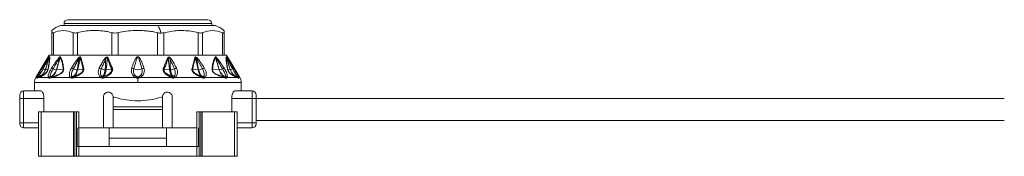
# Model space of a CAD drawing. Header units: millimetres. Extents: x -447 to 1924, y -61 to 422.
# Tile 19 of 62: x 90 to 290, y 153 to 180. Entities that reach past the tile are written whole.
import ezdxf

# ---------------------------------------------------------------- set-up
doc = ezdxf.new("R2010")
doc.units = ezdxf.units.MM

# ---------------------------------------------------------------- blocks, each defined once
blk = doc.blocks.new('Drawing View2')
at = {"color": 7, "linetype": 'Continuous', "lineweight": 18}
for p, q in [((200.69, 0.4), (230.69, 0.4)), ((200.69, 0), (200.69, 0.4)), ((201.49, 1.2), (229.89, 1.2)), ((230.69, 0), (230.69, 0.4)), ((198.19, -6), (198.19, -1.43)), ((198.53, -6), (198.53, -1.43)), ((200, 0), (219.75, 0)), ((202.54, -6), (202.54, -1.43)), ((203.46, -6), (203.46, -1.43)), ((210.42, -6), (210.42, -1.43)), ((211.67, -6), (211.67, -1.43)), ((219.71, -6), (219.71, -1.43)), ((219.75, 0), (231.38, 0)), ((220.96, -6), (220.96, -1.43)), ((227.92, -6), (227.92, -1.43)), ((228.84, -6), (228.84, -1.43)), ((232.86, -6), (232.86, -1.43)), ((233.19, -1), (233.19, -1.43)), ((233.19, -6), (233.19, -1.43)), ((197.69, -6), (194.98, -10.52)), ((196.26, -8.59), (196.66, -7.96)), ((197.69, -6), (198.19, -6)), ((198.41, -6), (198.2, -6)), ((198.41, -6), (202.68, -6)), ((203.26, -6), (202.68, -6)), ((203.26, -6), (210.64, -6)), ((204.11, -6.49), (204.69, -8.71)), ((211.43, -6), (210.64, -6)), ((211.43, -6), (219.95, -6)), ((220.74, -6), (219.95, -6)), ((220.74, -6), (228.12, -6)), ((227.27, -6.49), (226.69, -8.71)), ((228.81, -8.78), (227.68, -6.74)), ((228.7, -6), (228.12, -6)), ((228.7, -6), (232.97, -6)), ((233.18, -6), (232.97, -6)), ((233.19, -6), (233.69, -6)), ((233.69, -6), (236.41, -10.52)), ((196.9, -8.97), (197.4, -8.91)), ((199.17, -8.97), (200.52, -8.87)), ((203.47, -8.97), (204.54, -8.82)), ((209.24, -8.96), (210.32, -8.81)), ((222.14, -8.96), (221.06, -8.81)), ((227.91, -8.97), (226.84, -8.82)), ((232.21, -8.97), (230.86, -8.87)), ((233.98, -8.91), (234.48, -8.97)), ((194.69, -11.55), (194.69, -13.25)), ((215.69, -11.55), (194.69, -11.55)), ((195.22, -10.52), (194.98, -10.52)), ((195.52, -10.52), (195.23, -10.65)), ((197.54, -10.52), (195.52, -10.52)), ((202.04, -10.52), (198.1, -10.52)), ((208.2, -10.52), (202.63, -10.52)), ((215.25, -10.52), (208.87, -10.52)), ((215.69, -10.4), (215.69, -10.65)), ((215.69, -11.55), (215.69, -10.65)), ((236.69, -11.55), (215.69, -11.55)), ((222.51, -10.52), (216.13, -10.52)), ((228.75, -10.52), (223.18, -10.52)), ((233.28, -10.52), (229.34, -10.52)), ((235.86, -10.52), (233.84, -10.52)), ((236.15, -10.65), (235.86, -10.52)), ((236.41, -10.52), (236.16, -10.52)), ((236.69, -13.25), (236.69, -11.55)), ((192.49, -14.75), (192.49, -13.25)), ((192.49, -13.25), (196, -13.25)), ((235.38, -13.25), (238.89, -13.25)), ((238.89, -13.25), (238.89, -14.75)), ((191.69, -14.75), (191.69, -14.05)), ((191.69, -14.75), (192.49, -14.75)), ((191.69, -19.75), (191.69, -14.75)), ((192.49, -19.75), (192.49, -14.75)), ((192.49, -14.75), (196.62, -14.75)), ((196.62, -17.5), (196.62, -14.75)), ((208.69, -14.5), (208.69, -20.75)), ((210.69, -14.5), (210.9, -14.5)), ((210.69, -16.5), (210.69, -14.5)), ((220.48, -14.5), (220.69, -14.5)), ((220.69, -14.5), (220.69, -16.5)), ((222.69, -20.75), (222.69, -14.5)), ((234.76, -17.5), (234.76, -14.75)), ((234.76, -14.75), (238.89, -14.75)), ((239.69, -14.75), (238.89, -14.75)), ((238.89, -14.75), (238.89, -19.75)), ((239.69, -14.05), (239.69, -14.75)), ((239.69, -14.75), (391.69, -14.75)), ((239.69, -14.75), (239.69, -19.75)), ((195.53, -17.5), (195.53, -26.5)), ((196.08, -17.5), (195.53, -17.5)), ((196.08, -17.5), (196.08, -26.5)), ((202.6, -17.5), (196.08, -17.5)), ((202.6, -17.5), (202.6, -26.5)), ((202.91, -17.5), (202.6, -17.5)), ((202.91, -17.5), (202.91, -26.5)), ((203.23, -17.5), (202.91, -17.5)), ((203.23, -17.5), (203.23, -24.5)), ((203.69, -17.5), (203.69, -24.5)), ((220.69, -16.5), (210.69, -16.5)), ((210.69, -17), (210.69, -16.5)), ((220.69, -17), (210.69, -17)), ((210.69, -20.75), (210.69, -17)), ((220.69, -17), (220.69, -16.5)), ((220.69, -17), (220.69, -20.75)), ((227.69, -17.5), (227.69, -24.5)), ((228.15, -17.5), (228.15, -24.5)), ((228.15, -17.5), (228.47, -17.5)), ((228.47, -17.5), (228.47, -26.5)), ((228.47, -17.5), (228.78, -17.5)), ((228.78, -17.5), (228.78, -26.5)), ((228.78, -17.5), (235.3, -17.5)), ((235.3, -17.5), (235.3, -26.5)), ((235.3, -17.5), (235.85, -17.5)), ((235.85, -17.5), (235.85, -26.5)), ((191.69, -19.75), (191.69, -19.95)), ((191.69, -19.75), (192.49, -19.75)), ((192.49, -20.75), (192.49, -19.75)), ((192.49, -19.75), (195.53, -19.75)), ((238.89, -19.75), (235.85, -19.75)), ((238.89, -19.75), (238.89, -20.75)), ((239.69, -19.75), (238.89, -19.75)), ((239.69, -19.25), (391.69, -19.25)), ((239.69, -19.75), (239.69, -19.95)), ((195.53, -20.75), (192.49, -20.75)), ((203.34, -20.75), (203.34, -24.5)), ((203.69, -20.75), (208.69, -20.75)), ((210.69, -20.75), (208.69, -20.75)), ((209.89, -22.8), (209.89, -20.75)), ((210.69, -20.75), (220.69, -20.75)), ((222.69, -20.75), (220.69, -20.75)), ((221.49, -22.8), (221.49, -20.75)), ((222.69, -20.75), (227.69, -20.75)), ((228.04, -20.75), (228.04, -24.5)), ((238.89, -20.75), (235.85, -20.75)), ((209.89, -24.5), (209.89, -22.8)), ((209.89, -22.8), (221.49, -22.8)), ((221.49, -24.5), (221.49, -22.8)), ((203.23, -24.5), (203.23, -26.5)), ((203.7, -24.5), (203.23, -24.5)), ((203.7, -24.5), (203.7, -26.5)), ((227.68, -24.5), (203.7, -24.5)), ((227.68, -24.5), (227.68, -26.5)), ((227.68, -24.5), (228.15, -24.5)), ((228.15, -24.5), (228.15, -26.5)), ((196.08, -26.5), (195.53, -26.5)), ((202.6, -26.5), (196.08, -26.5)), ((202.91, -26.5), (202.6, -26.5)), ((203.23, -26.5), (202.91, -26.5)), ((203.7, -26.5), (203.23, -26.5)), ((227.68, -26.5), (203.7, -26.5)), ((227.68, -26.5), (228.15, -26.5)), ((228.15, -26.5), (228.47, -26.5)), ((228.47, -26.5), (228.78, -26.5)), ((228.78, -26.5), (235.3, -26.5)), ((235.3, -26.5), (235.85, -26.5))]:
    blk.add_line(p, q, dxfattribs=at)
for centre, radius, start, end in [((201.53, -4.92), 5.15, 107.2549, 130.4305), ((201.49, 0.4), 0.8, 90, 180), ((229.89, 0.4), 0.8, 0, 90), ((229.85, -4.92), 5.15, 49.5824, 72.7451), ((216.54, -2.16), 3.87, 9.576, 33.9463), ((198.02, -6.49), 0.324, 155.8429, 174.655), ((198.2, -6.59), 0.49, 147.2626, 160.2891), ((200.14, -6.38), 0.386, 187.5089, 203.9881), ((200.38, -6.68), 0.526, 140.7173, 153.7493), ((192.67, -19.32), 16.73, 48.7638, 49.3774), ((204.42, -6.97), 0.57, 122.4971, 138.7551), ((208.23, -8.11), 1.55, 54.1818, 62.9072), ((210.02, -7.33), 0.791, 114.7837, 129.6376), ((221.36, -7.33), 0.791, 50.3624, 65.2163), ((223.15, -8.11), 1.55, 117.0941, 125.8165), ((226.96, -6.97), 0.57, 41.2449, 57.5029), ((238.77, -19.4), 16.84, 130.6238, 131.2337), ((231, -6.68), 0.526, 26.2508, 39.2827), ((231.24, -6.38), 0.386, 336.0145, 352.4888), ((233.19, -6.59), 0.49, 19.7109, 32.7374), ((233.36, -6.49), 0.324, 5.3451, 24.157), ((196.64, -8.42), 0.414, 204.0865, 239.4434), ((197.4, -7.13), 1.91, 239.4043, 254.6198), ((196.89, -8.94), 0.0356, 267.4158, 276.3201), ((197.68, -9.04), 0.304, 131.4359, 155.0717), ((183.12, -31.82), 27.68, 56.3517, 57.0582), ((199.37, -6.89), 2.1, 244.1185, 263.6115), ((200.87, -9.14), 0.446, 123.9682, 142.8148), ((201.56, -10.31), 1.84, 56.6046, 69.537), ((203.54, -6.58), 2.4, 246.2439, 265.3332), ((204.93, -9.23), 0.573, 115.027, 133.6959), ((207.53, -9.84), 1.29, 55.3117, 75.3484), ((209.17, -6.79), 2.19, 245.4117, 266.2911), ((210.81, -9.47), 0.815, 110.5166, 126.6125), ((214.28, -9.49), 0.913, 50.851, 78.7073), ((215.69, -7.16), 1.82, 242.6733, 297.3267), ((217.1, -9.49), 0.913, 101.2927, 129.149), ((220.57, -9.47), 0.815, 53.3875, 69.4834), ((222.21, -6.79), 2.19, 273.7089, 294.5883), ((223.85, -9.84), 1.29, 104.6516, 124.6883), ((226.45, -9.23), 0.573, 46.3041, 64.973), ((227.84, -6.58), 2.4, 274.6668, 293.7561), ((229.82, -10.31), 1.84, 110.463, 123.3954), ((230.51, -9.14), 0.446, 37.1852, 56.0318), ((232.23, -8.64), 0.332, 265.9431, 271.6453), ((232.01, -6.89), 2.1, 276.3884, 295.8815), ((248.26, -31.82), 27.68, 122.9418, 123.6483), ((233.7, -9.04), 0.304, 24.9283, 48.5641), ((234.49, -8.94), 0.0357, 263.7523, 272.6346), ((233.98, -7.13), 1.91, 285.3802, 300.5957), ((234.74, -8.42), 0.414, 300.5566, 335.9135), ((196.69, -11.55), 2, 149.0362, 180), ((195.6, -10.8), 0.47, 100.9672, 144.8077), ((195.66, -10.87), 0.5, 109.1019, 153.0969), ((195.67, -10.86), 0.482, 109.3625, 154.2596), ((195.93, -10.75), 0.464, 111.8132, 151.3198), ((197.96, -10.88), 0.556, 101.6448, 140.4638), ((198.09, -10.86), 0.489, 111.492, 154.5199), ((198.12, -10.76), 0.399, 113.9413, 162.016), ((198.45, -10.65), 0.374, 116.4592, 160.1268), ((202.49, -10.89), 0.575, 104.4162, 140.4213), ((202.63, -10.85), 0.506, 114.2513, 153.2837), ((202.76, -10.55), 0.248, 134.0214, 187.8098), ((202.86, -10.49), 0.235, 136.7077, 188.1385), ((208.64, -10.84), 0.543, 110.8768, 144.3208), ((208.8, -10.82), 0.521, 122.0688, 155.3334), ((215.77, -10.8), 0.582, 126.5982, 151.6209), ((215.61, -10.8), 0.582, 28.3791, 53.4018), ((222.58, -10.82), 0.521, 24.6665, 57.9313), ((222.74, -10.84), 0.543, 35.6794, 69.1233), ((228.52, -10.49), 0.235, 351.8615, 43.2923), ((228.62, -10.55), 0.248, 352.1904, 45.9787), ((228.75, -10.85), 0.506, 26.7162, 65.7487), ((228.89, -10.89), 0.575, 39.5788, 75.5838), ((232.93, -10.65), 0.374, 19.8732, 63.5408), ((233.26, -10.76), 0.399, 17.9841, 66.0586), ((233.29, -10.86), 0.489, 25.4801, 68.508), ((233.42, -10.88), 0.556, 39.5362, 78.3552), ((235.45, -10.75), 0.464, 28.6802, 68.1868), ((235.78, -10.8), 0.47, 35.1923, 79.0329), ((235.71, -10.86), 0.482, 25.7404, 70.6374), ((235.72, -10.87), 0.5, 26.9031, 70.898), ((234.69, -11.55), 2, 0, 30.9638), ((192.49, -14.05), 0.8, 90, 180), ((238.89, -14.05), 0.8, 0, 90), ((192.49, -19.95), 0.8, 180, 270), ((238.89, -19.95), 0.8, 270, 0)]:
    blk.add_arc(centre, radius, start, end, dxfattribs=at)
for points, knots in [([(198.19, -1.43), (198.19, -1.14), (198.19, -0.85), (198.19, -1), (198.19, -1)], [0, 0, 0, 0, 0.998199, 1, 1, 1, 1]), ([(202.54, -1.43), (201.87, -1.22), (200.54, -0.78), (199.2, -1.22), (198.53, -1.43)], [0, 0, 0, 0, 0.499632, 1, 1, 1, 1]), ([(210.42, -1.43), (210.11, -1.36), (209.48, -1.2), (208.52, -1.07), (207.47, -0.99), (206.27, -0.99), (204.9, -1.1), (203.95, -1.32), (203.46, -1.43)], [0, 0, 0, 0, 0.135419, 0.274991, 0.415244, 0.585607, 0.785782, 1, 1, 1, 1]), ([(219.71, -1.43), (219.35, -1.36), (218.63, -1.2), (217.51, -1.07), (216.3, -0.99), (214.92, -0.99), (213.34, -1.1), (212.24, -1.32), (211.67, -1.43)], [0, 0, 0, 0, 0.135414, 0.274984, 0.415234, 0.58558, 0.78576, 1, 1, 1, 1]), ([(219.71, -1.43), (219.83, -1.46), (220.05, -1.51), (220.26, -1.51), (220.36, -1.52)], [0, 0, 0, 0, 0.573868, 1, 1, 1, 1]), ([(220.36, -1.52), (220.47, -1.51), (220.68, -1.5), (220.87, -1.46), (220.96, -1.43)], [0, 0, 0, 0, 0.54545, 1, 1, 1, 1]), ([(227.92, -1.43), (227.43, -1.32), (226.48, -1.1), (225.11, -1), (223.27, -0.98), (221.91, -1.25), (220.96, -1.43)], [0, 0, 0, 0, 0.21393, 0.414834, 0.587057, 1, 1, 1, 1]), ([(232.86, -1.43), (232.18, -1.22), (230.85, -0.78), (229.51, -1.22), (228.84, -1.43)], [0, 0, 0, 0, 0.500234, 1, 1, 1, 1]), ([(196.42, -8.78), (196.63, -8.41), (196.97, -7.82), (197.35, -7.11), (197.57, -6.7), (197.66, -6.53), (197.7, -6.46)], [0, 0, 0, 0, 0.470738, 0.766879, 0.908603, 1, 1, 1, 1]), ([(196.66, -7.96), (196.75, -7.81), (196.99, -7.44), (197.29, -6.97), (197.56, -6.57), (197.68, -6.42), (197.72, -6.36)], [0, 0, 0, 0, 0.253563, 0.655047, 0.855267, 1, 1, 1, 1]), ([(197.7, -6.46), (197.65, -6.63), (197.55, -6.97), (197.37, -7.51), (197.15, -8.18), (196.99, -8.68), (196.89, -8.97)], [0, 0, 0, 0, 0.201655, 0.404918, 0.64705, 1, 1, 1, 1]), ([(197.73, -6.42), (197.67, -6.6), (197.56, -6.94), (197.38, -7.49), (197.16, -8.16), (197, -8.67), (196.9, -8.97)], [0, 0, 0, 0, 0.215335, 0.398234, 0.642077, 1, 1, 1, 1]), ([(197.73, -6.42), (197.74, -6.59), (197.76, -6.91), (197.62, -7.83), (197.48, -8.53), (197.4, -8.91)], [0, 0, 0, 0, 0.3425593, 0.6462348, 1, 1, 1, 1]), ([(197.78, -6.32), (197.79, -6.47), (197.81, -6.75), (197.7, -7.62), (197.56, -8.37), (197.48, -8.81)], [0, 0, 0, 0, 0.308412, 0.587789, 1, 1, 1, 1]), ([(197.7, -6.46), (197.7, -6.45), (197.71, -6.44), (197.72, -6.42), (197.73, -6.41), (197.73, -6.41), (197.73, -6.42), (197.73, -6.42)], [0, 0, 0, 0, 0.312066, 0.577689, 0.709478, 0.846396, 1, 1, 1, 1]), ([(197.72, -6.36), (197.74, -6.34), (197.76, -6.32), (197.78, -6.31), (197.78, -6.32), (197.78, -6.32)], [0, 0, 0, 0, 0.527893, 0.7496455, 1, 1, 1, 1]), ([(198.17, -8.59), (198.39, -8.27), (198.75, -7.73), (199.27, -6.99), (199.6, -6.61), (199.76, -6.43)], [0, 0, 0, 0, 0.427707, 0.722359, 1, 1, 1, 1]), ([(198.46, -8.78), (198.65, -8.45), (198.98, -7.9), (199.41, -7.15), (199.67, -6.73), (199.79, -6.53)], [0, 0, 0, 0, 0.4373839, 0.7346037, 1, 1, 1, 1]), ([(199.79, -6.53), (199.71, -6.86), (199.52, -7.68), (199.28, -8.49), (199.14, -8.97)], [0, 0, 0, 0, 0.404874, 1, 1, 1, 1]), ([(199.91, -6.44), (199.86, -6.61), (199.76, -6.94), (199.6, -7.49), (199.41, -8.16), (199.26, -8.68), (199.17, -8.97)], [0, 0, 0, 0, 0.199401, 0.389589, 0.65075, 1, 1, 1, 1]), ([(199.76, -6.43), (199.78, -6.4), (199.83, -6.36), (199.89, -6.33), (199.92, -6.32), (199.95, -6.32), (199.97, -6.33), (199.97, -6.34)], [0, 0, 0, 0, 0.303841, 0.543349, 0.671179, 0.821746, 1, 1, 1, 1]), ([(199.79, -6.53), (199.8, -6.51), (199.83, -6.48), (199.86, -6.44), (199.88, -6.42), (199.89, -6.42), (199.9, -6.42), (199.9, -6.43), (199.91, -6.44), (199.91, -6.44)], [0, 0, 0, 0, 0.3366965, 0.5652326, 0.6587129, 0.7523062, 0.8216938, 0.9026669, 1, 1, 1, 1]), ([(199.91, -6.44), (200.02, -6.67), (200.22, -7.09), (200.41, -7.94), (200.48, -8.54), (200.52, -8.87)], [0, 0, 0, 0, 0.364986, 0.653176, 1, 1, 1, 1]), ([(199.97, -6.34), (200.07, -6.52), (200.27, -6.88), (200.43, -7.54), (200.55, -8.18), (200.6, -8.57), (200.62, -8.77)], [0, 0, 0, 0, 0.283427, 0.598157, 0.79281, 1, 1, 1, 1]), ([(202.2, -8.59), (202.46, -8.17), (202.88, -7.49), (203.38, -6.86), (203.57, -6.62)], [0, 0, 0, 0, 0.629625, 1, 1, 1, 1]), ([(202.57, -8.78), (202.73, -8.49), (202.97, -8.06), (203.27, -7.5), (203.49, -7.11), (203.63, -6.87), (203.7, -6.74)], [0, 0, 0, 0, 0.429633, 0.636413, 0.813229, 1, 1, 1, 1]), ([(203.7, -6.74), (203.67, -7.09), (203.59, -7.83), (203.43, -8.57), (203.34, -8.97)], [0, 0, 0, 0, 0.460533, 1, 1, 1, 1]), ([(203.99, -6.59), (203.95, -6.76), (203.87, -7.1), (203.75, -7.65), (203.62, -8.27), (203.52, -8.72), (203.47, -8.97)], [0, 0, 0, 0, 0.213459, 0.429379, 0.690191, 1, 1, 1, 1]), ([(203.57, -6.62), (203.61, -6.58), (203.67, -6.51), (203.78, -6.43), (203.87, -6.37), (203.95, -6.35), (204.02, -6.36), (204.08, -6.41), (204.1, -6.46), (204.11, -6.49)], [0, 0, 0, 0, 0.202674, 0.363901, 0.493169, 0.594446, 0.716905, 0.852714, 1, 1, 1, 1]), ([(203.7, -6.74), (203.73, -6.7), (203.77, -6.62), (203.84, -6.53), (203.89, -6.48), (203.93, -6.46), (203.95, -6.46), (203.96, -6.47), (203.97, -6.49), (203.98, -6.53), (203.99, -6.57), (203.99, -6.59)], [0, 0, 0, 0, 0.274116, 0.463194, 0.592982, 0.653123, 0.685144, 0.720858, 0.783468, 0.856593, 1, 1, 1, 1]), ([(203.99, -6.59), (204.1, -6.98), (204.31, -7.69), (204.46, -8.46), (204.54, -8.82)], [0, 0, 0, 0, 0.53826, 1, 1, 1, 1]), ([(207.86, -8.59), (207.99, -8.32), (208.2, -7.93), (208.48, -7.42), (208.7, -7.07), (208.86, -6.84), (208.94, -6.73)], [0, 0, 0, 0, 0.420929, 0.628617, 0.808166, 1, 1, 1, 1]), ([(208.26, -8.78), (208.39, -8.5), (208.56, -8.1), (208.8, -7.58), (208.97, -7.21), (209.08, -6.97), (209.14, -6.85)], [0, 0, 0, 0, 0.425602, 0.634107, 0.812726, 1, 1, 1, 1]), ([(208.94, -6.73), (208.98, -6.68), (209.06, -6.58), (209.19, -6.47), (209.32, -6.4), (209.45, -6.38), (209.55, -6.42), (209.63, -6.5), (209.67, -6.57), (209.69, -6.61)], [0, 0, 0, 0, 0.195281, 0.351729, 0.494735, 0.605844, 0.71819, 0.84666, 1, 1, 1, 1]), ([(209.14, -6.85), (209.14, -7.18), (209.15, -7.89), (209.07, -8.59), (209.03, -8.97)], [0, 0, 0, 0, 0.4557088, 1, 1, 1, 1]), ([(209.14, -6.85), (209.18, -6.76), (209.23, -6.65), (209.32, -6.54), (209.37, -6.5), (209.41, -6.5), (209.43, -6.5), (209.45, -6.51), (209.47, -6.54), (209.5, -6.62), (209.51, -6.68), (209.52, -6.72)], [0, 0, 0, 0, 0.3889974, 0.4912743, 0.5782214, 0.607166, 0.63573, 0.6660148, 0.7004174, 0.8248318, 1, 1, 1, 1]), ([(209.52, -6.72), (209.49, -6.88), (209.45, -7.2), (209.39, -7.72), (209.32, -8.3), (209.27, -8.73), (209.24, -8.96)], [0, 0, 0, 0, 0.21465, 0.427263, 0.688154, 1, 1, 1, 1]), ([(209.52, -6.72), (209.69, -7.15), (209.97, -7.83), (210.23, -8.54), (210.32, -8.81)], [0, 0, 0, 0, 0.619883, 1, 1, 1, 1]), ([(209.69, -6.61), (209.87, -7.04), (210.16, -7.72), (210.42, -8.43), (210.52, -8.7)], [0, 0, 0, 0, 0.620107, 1, 1, 1, 1]), ([(216.92, -8.59), (216.78, -8.17), (216.56, -7.52), (216.22, -6.78), (215.97, -6.44), (215.81, -6.34), (215.72, -6.31), (215.6, -6.32), (215.47, -6.39), (215.31, -6.56), (215.1, -6.9), (214.8, -7.59), (214.59, -8.2), (214.46, -8.59)], [0, 0, 0, 0, 0.25126, 0.396042, 0.462455, 0.47993, 0.495701, 0.509284, 0.540179, 0.56984, 0.63555, 0.761953, 1, 1, 1, 1]), ([(216.53, -8.78), (216.41, -8.35), (216.22, -7.69), (215.98, -6.93), (215.85, -6.57), (215.76, -6.45), (215.73, -6.43), (215.71, -6.42), (215.69, -6.41), (215.65, -6.42), (215.61, -6.46), (215.56, -6.53), (215.49, -6.69), (215.36, -7.04), (215.14, -7.76), (214.97, -8.37), (214.85, -8.78)], [0, 0, 0, 0, 0.264351, 0.412633, 0.474696, 0.48507, 0.49331, 0.496676, 0.499653, 0.505093, 0.516526, 0.530686, 0.554354, 0.619061, 0.749435, 1, 1, 1, 1]), ([(221.69, -6.61), (221.51, -7.04), (221.22, -7.72), (220.96, -8.43), (220.86, -8.7)], [0, 0, 0, 0, 0.620302, 1, 1, 1, 1]), ([(221.86, -6.72), (221.69, -7.15), (221.41, -7.83), (221.15, -8.54), (221.06, -8.81)], [0, 0, 0, 0, 0.620078, 1, 1, 1, 1]), ([(222.44, -6.73), (222.4, -6.67), (222.31, -6.57), (222.17, -6.45), (222.03, -6.39), (221.91, -6.38), (221.81, -6.43), (221.74, -6.51), (221.71, -6.58), (221.69, -6.61)], [0, 0, 0, 0, 0.215253, 0.384528, 0.526066, 0.634008, 0.741365, 0.859377, 1, 1, 1, 1]), ([(222.24, -6.85), (222.2, -6.77), (222.15, -6.65), (222.05, -6.54), (222.01, -6.51), (221.98, -6.5), (221.96, -6.5), (221.93, -6.51), (221.9, -6.55), (221.88, -6.62), (221.87, -6.69), (221.86, -6.72)], [0, 0, 0, 0, 0.388357, 0.520208, 0.561559, 0.599385, 0.626917, 0.655418, 0.720654, 0.8386, 1, 1, 1, 1]), ([(222.14, -8.96), (222.09, -8.57), (222.03, -8.02), (221.95, -7.36), (221.9, -7), (221.88, -6.8), (221.86, -6.72)], [0, 0, 0, 0, 0.523004, 0.738676, 0.891237, 1, 1, 1, 1]), ([(222.35, -8.97), (222.29, -8.47), (222.21, -7.77), (222.23, -7.06), (222.24, -6.85)], [0, 0, 0, 0, 0.713706, 1, 1, 1, 1]), ([(223.12, -8.78), (222.93, -8.36), (222.65, -7.72), (222.35, -7.08), (222.24, -6.85)], [0, 0, 0, 0, 0.653194, 1, 1, 1, 1]), ([(223.52, -8.59), (223.32, -8.18), (222.99, -7.54), (222.59, -6.94), (222.44, -6.73)], [0, 0, 0, 0, 0.647777, 1, 1, 1, 1]), ([(227.39, -6.59), (227.28, -6.98), (227.07, -7.69), (226.92, -8.46), (226.84, -8.82)], [0, 0, 0, 0, 0.538008, 1, 1, 1, 1]), ([(227.81, -6.62), (227.76, -6.57), (227.66, -6.46), (227.51, -6.37), (227.41, -6.35), (227.34, -6.37), (227.3, -6.42), (227.28, -6.46), (227.27, -6.49)], [0, 0, 0, 0, 0.288282, 0.527872, 0.63604, 0.745985, 0.866726, 1, 1, 1, 1]), ([(227.68, -6.74), (227.64, -6.67), (227.59, -6.59), (227.52, -6.51), (227.49, -6.48), (227.47, -6.47), (227.44, -6.46), (227.43, -6.47), (227.41, -6.48), (227.4, -6.53), (227.39, -6.57), (227.39, -6.59)], [0, 0, 0, 0, 0.417962, 0.499227, 0.568004, 0.625153, 0.663526, 0.70174, 0.744407, 0.854368, 1, 1, 1, 1]), ([(227.91, -8.97), (227.82, -8.56), (227.7, -7.97), (227.54, -7.25), (227.46, -6.87), (227.41, -6.67), (227.39, -6.59)], [0, 0, 0, 0, 0.520969, 0.746084, 0.897635, 1, 1, 1, 1]), ([(228.04, -8.97), (227.92, -8.44), (227.75, -7.7), (227.69, -6.96), (227.68, -6.74)], [0, 0, 0, 0, 0.71325, 1, 1, 1, 1]), ([(229.18, -8.59), (228.94, -8.21), (228.52, -7.53), (228.03, -6.9), (227.81, -6.62)], [0, 0, 0, 0, 0.570277, 1, 1, 1, 1]), ([(231.41, -6.34), (231.31, -6.52), (231.11, -6.88), (230.95, -7.54), (230.83, -8.18), (230.78, -8.57), (230.76, -8.77)], [0, 0, 0, 0, 0.2837068, 0.5987607, 0.793171, 1, 1, 1, 1]), ([(231.47, -6.44), (231.36, -6.67), (231.16, -7.09), (230.97, -7.94), (230.9, -8.54), (230.86, -8.87)], [0, 0, 0, 0, 0.365567, 0.653732, 1, 1, 1, 1]), ([(231.62, -6.43), (231.6, -6.4), (231.55, -6.36), (231.49, -6.33), (231.45, -6.32), (231.43, -6.32), (231.41, -6.34), (231.41, -6.34)], [0, 0, 0, 0, 0.317365, 0.562223, 0.68531, 0.828098, 1, 1, 1, 1]), ([(231.59, -6.53), (231.58, -6.51), (231.55, -6.47), (231.52, -6.44), (231.5, -6.42), (231.49, -6.42), (231.48, -6.42), (231.48, -6.43), (231.47, -6.44), (231.47, -6.44)], [0, 0, 0, 0, 0.350592, 0.583117, 0.673422, 0.761724, 0.827666, 0.905665, 1, 1, 1, 1]), ([(232.21, -8.97), (232.09, -8.56), (231.91, -7.96), (231.7, -7.22), (231.58, -6.79), (231.5, -6.55), (231.47, -6.44)], [0, 0, 0, 0, 0.493755, 0.710629, 0.876371, 1, 1, 1, 1]), ([(232.24, -8.97), (232.15, -8.64), (231.99, -8.08), (231.75, -7.26), (231.65, -6.78), (231.59, -6.53)], [0, 0, 0, 0, 0.40792, 0.697704, 1, 1, 1, 1]), ([(232.92, -8.78), (232.73, -8.46), (232.41, -7.92), (231.98, -7.17), (231.72, -6.74), (231.59, -6.53)], [0, 0, 0, 0, 0.425144, 0.717363, 1, 1, 1, 1]), ([(233.21, -8.59), (233, -8.28), (232.64, -7.75), (232.13, -7.01), (231.79, -6.62), (231.62, -6.43)], [0, 0, 0, 0, 0.415711, 0.705132, 1, 1, 1, 1]), ([(233.9, -8.81), (233.83, -8.41), (233.7, -7.71), (233.57, -6.8), (233.59, -6.49), (233.6, -6.32)], [0, 0, 0, 0, 0.366467, 0.656613, 1, 1, 1, 1]), ([(233.6, -6.32), (233.6, -6.32), (233.6, -6.31), (233.62, -6.32), (233.64, -6.34), (233.66, -6.36)], [0, 0, 0, 0, 0.222827, 0.488483, 1, 1, 1, 1]), ([(233.98, -8.91), (233.9, -8.51), (233.76, -7.81), (233.62, -6.9), (233.64, -6.59), (233.65, -6.42)], [0, 0, 0, 0, 0.368099, 0.658336, 1, 1, 1, 1]), ([(233.65, -6.42), (233.65, -6.42), (233.65, -6.41), (233.65, -6.41), (233.66, -6.42), (233.67, -6.44), (233.68, -6.45), (233.68, -6.46)], [0, 0, 0, 0, 0.1325738, 0.2714669, 0.4378353, 0.6868287, 1, 1, 1, 1]), ([(234.48, -8.97), (234.34, -8.55), (234.15, -7.94), (233.9, -7.19), (233.76, -6.77), (233.68, -6.52), (233.65, -6.42)], [0, 0, 0, 0, 0.5028072, 0.7085926, 0.8855603, 1, 1, 1, 1]), ([(233.66, -6.36), (233.68, -6.39), (233.74, -6.47), (233.9, -6.69), (234.15, -7.06), (234.57, -7.72), (234.91, -8.25), (235.12, -8.59)], [0, 0, 0, 0, 0.063949, 0.139633, 0.317237, 0.568463, 1, 1, 1, 1]), ([(234.49, -8.97), (234.37, -8.62), (234.18, -8.03), (233.91, -7.19), (233.76, -6.71), (233.68, -6.46)], [0, 0, 0, 0, 0.426007, 0.700145, 1, 1, 1, 1]), ([(233.68, -6.46), (233.73, -6.55), (233.85, -6.77), (234.08, -7.21), (234.45, -7.89), (234.76, -8.43), (234.96, -8.78)], [0, 0, 0, 0, 0.12348, 0.298954, 0.554672, 1, 1, 1, 1]), ([(195.22, -10.52), (195.25, -10.44), (195.32, -10.24), (195.58, -9.73), (195.91, -9.15), (196.15, -8.76), (196.26, -8.59)], [0, 0, 0, 0, 0.210078, 0.472065, 0.762912, 1, 1, 1, 1]), ([(196.89, -8.97), (196.79, -9.2), (196.61, -9.62), (196.12, -10.12), (195.72, -10.3), (195.5, -10.4)], [0, 0, 0, 0, 0.361519, 0.649049, 1, 1, 1, 1]), ([(195.51, -10.33), (195.53, -10.3), (195.58, -10.22), (195.71, -10), (195.9, -9.67), (196.16, -9.23), (196.34, -8.93), (196.42, -8.78)], [0, 0, 0, 0, 0.117161, 0.239899, 0.491313, 0.74564, 1, 1, 1, 1]), ([(196.9, -8.97), (196.8, -9.2), (196.62, -9.6), (196.14, -10.11), (195.73, -10.3), (195.51, -10.4)], [0, 0, 0, 0, 0.351286, 0.635427, 1, 1, 1, 1]), ([(197.48, -8.81), (197.46, -8.86), (197.44, -8.97), (197.37, -9.15), (197.27, -9.34), (197.11, -9.57), (196.88, -9.81), (196.58, -10.04), (196.24, -10.23), (195.86, -10.4), (195.65, -10.48), (195.52, -10.52)], [0, 0, 0, 0, 0.053488, 0.101165, 0.145724, 0.192526, 0.283011, 0.383772, 0.541991, 0.738283, 1, 1, 1, 1]), ([(197.4, -8.91), (197.39, -8.95), (197.38, -9.04), (197.32, -9.18), (197.24, -9.33), (197.14, -9.48), (197.02, -9.62), (196.84, -9.78), (196.3, -10.15), (196.01, -10.24), (195.76, -10.32)], [0, 0, 0, 0, 0.051327, 0.09442, 0.134349, 0.174419, 0.220939, 0.27713, 0.398157, 1, 1, 1, 1]), ([(197.54, -10.52), (197.52, -10.47), (197.47, -10.35), (197.5, -10.07), (197.6, -9.68), (197.82, -9.16), (198.06, -8.78), (198.17, -8.59)], [0, 0, 0, 0, 0.137707, 0.297654, 0.485766, 0.740451, 1, 1, 1, 1]), ([(197.85, -10.33), (197.85, -10.3), (197.84, -10.22), (197.88, -10), (197.99, -9.67), (198.19, -9.23), (198.37, -8.93), (198.46, -8.78)], [0, 0, 0, 0, 0.117122, 0.23984, 0.491204, 0.745529, 1, 1, 1, 1]), ([(199.14, -8.97), (199.07, -9.16), (198.95, -9.5), (198.67, -9.87), (198.35, -10.19), (198.08, -10.32), (197.91, -10.4)], [0, 0, 0, 0, 0.294643, 0.521096, 0.701932, 1, 1, 1, 1]), ([(199.17, -8.97), (199.11, -9.16), (198.98, -9.5), (198.71, -9.87), (198.38, -10.18), (198.12, -10.32), (197.96, -10.4)], [0, 0, 0, 0, 0.294538, 0.521008, 0.701872, 1, 1, 1, 1]), ([(200.62, -8.77), (200.63, -8.82), (200.63, -8.92), (200.6, -9.1), (200.52, -9.27), (200.3, -9.58), (199.86, -9.9), (199.33, -10.14), (198.72, -10.36), (198.33, -10.46), (198.1, -10.52)], [0, 0, 0, 0, 0.054232, 0.103303, 0.150337, 0.200897, 0.369635, 0.542742, 0.734318, 1, 1, 1, 1]), ([(200.52, -8.87), (200.52, -8.91), (200.54, -8.99), (200.52, -9.12), (200.46, -9.27), (200.35, -9.41), (200.22, -9.54), (200.01, -9.69), (199.3, -10.07), (198.75, -10.2), (198.28, -10.32)], [0, 0, 0, 0, 0.051613, 0.09536, 0.137319, 0.180165, 0.228028, 0.285272, 0.402314, 1, 1, 1, 1]), ([(199.14, -8.97), (199.15, -8.97), (199.16, -8.97), (199.17, -8.97), (199.17, -8.97)], [0, 0, 0, 0, 0.559976, 1, 1, 1, 1]), ([(202.04, -10.52), (201.99, -10.47), (201.87, -10.35), (201.79, -10.08), (201.78, -9.69), (201.89, -9.17), (202.09, -8.79), (202.2, -8.59)], [0, 0, 0, 0, 0.136663, 0.294577, 0.479617, 0.72985, 1, 1, 1, 1]), ([(202.34, -10.33), (202.32, -10.3), (202.26, -10.22), (202.21, -10), (202.22, -9.67), (202.33, -9.23), (202.49, -8.93), (202.57, -8.78)], [0, 0, 0, 0, 0.117118, 0.239833, 0.491188, 0.745502, 1, 1, 1, 1]), ([(203.34, -8.97), (203.29, -9.16), (203.21, -9.48), (203.01, -9.85), (202.77, -10.17), (202.56, -10.3), (202.42, -10.39)], [0, 0, 0, 0, 0.287161, 0.511571, 0.692984, 1, 1, 1, 1]), ([(203.47, -8.97), (203.42, -9.15), (203.33, -9.47), (203.14, -9.83), (202.9, -10.15), (202.71, -10.29), (202.59, -10.37)], [0, 0, 0, 0, 0.28629, 0.510661, 0.69222, 1, 1, 1, 1]), ([(204.69, -8.71), (204.7, -8.79), (204.72, -8.94), (204.65, -9.19), (204.48, -9.45), (204.12, -9.8), (203.47, -10.17), (202.93, -10.4), (202.63, -10.52)], [0, 0, 0, 0, 0.0942, 0.182499, 0.278775, 0.389657, 0.657979, 1, 1, 1, 1]), ([(204.54, -8.82), (204.55, -8.88), (204.57, -8.96), (204.55, -9.09), (204.52, -9.19), (204.46, -9.29), (204.35, -9.43), (204.05, -9.69), (203.47, -10.01), (202.97, -10.21), (202.69, -10.33)], [0, 0, 0, 0, 0.088148, 0.127362, 0.165638, 0.20809, 0.253003, 0.357761, 0.633199, 1, 1, 1, 1]), ([(203.34, -8.97), (203.37, -8.97), (203.41, -8.97), (203.45, -8.97), (203.47, -8.97)], [0, 0, 0, 0, 0.559847, 1, 1, 1, 1]), ([(208.2, -10.52), (208.08, -10.44), (207.81, -10.24), (207.63, -9.73), (207.62, -9.15), (207.78, -8.76), (207.86, -8.59)], [0, 0, 0, 0, 0.2091723, 0.4692564, 0.7606952, 1, 1, 1, 1]), ([(208.44, -10.33), (208.4, -10.3), (208.3, -10.22), (208.16, -10), (208.07, -9.67), (208.09, -9.23), (208.21, -8.93), (208.26, -8.78)], [0, 0, 0, 0, 0.117159, 0.239896, 0.491308, 0.745636, 1, 1, 1, 1]), ([(209.03, -8.97), (209, -9.17), (208.95, -9.56), (208.79, -10.07), (208.62, -10.27), (208.53, -10.38)], [0, 0, 0, 0, 0.321949, 0.6179, 1, 1, 1, 1]), ([(210.32, -8.81), (210.35, -8.87), (210.39, -8.99), (210.37, -9.2), (210.26, -9.41), (209.78, -9.88), (209.24, -10.14), (208.79, -10.35)], [0, 0, 0, 0, 0.097572, 0.186101, 0.286324, 0.407959, 1, 1, 1, 1]), ([(209.24, -8.96), (209.21, -9.17), (209.15, -9.55), (209, -10.04), (208.87, -10.24), (208.79, -10.35)], [0, 0, 0, 0, 0.342164, 0.623264, 1, 1, 1, 1]), ([(210.52, -8.7), (210.55, -8.78), (210.59, -8.94), (210.56, -9.19), (210.43, -9.46), (210.11, -9.82), (209.56, -10.18), (209.09, -10.42), (208.87, -10.52)], [0, 0, 0, 0, 0.103652, 0.20385, 0.314185, 0.440662, 0.737374, 1, 1, 1, 1]), ([(209.03, -8.97), (209.07, -8.97), (209.15, -8.97), (209.21, -8.97), (209.24, -8.96)], [0, 0, 0, 0, 0.559728, 1, 1, 1, 1]), ([(214.46, -8.59), (214.42, -8.76), (214.34, -9.08), (214.41, -9.52), (214.54, -9.85), (214.73, -10.13), (214.96, -10.37), (215.16, -10.48), (215.25, -10.52)], [0, 0, 0, 0, 0.237372, 0.431825, 0.589432, 0.718601, 0.877817, 1, 1, 1, 1]), ([(214.85, -8.78), (214.82, -8.93), (214.76, -9.23), (214.85, -9.67), (215.02, -10), (215.23, -10.22), (215.36, -10.3), (215.42, -10.33)], [0, 0, 0, 0, 0.254556, 0.508885, 0.760231, 0.882933, 1, 1, 1, 1]), ([(215.96, -10.33), (216.02, -10.3), (216.15, -10.22), (216.36, -10), (216.53, -9.67), (216.62, -9.23), (216.56, -8.93), (216.53, -8.78)], [0, 0, 0, 0, 0.11715, 0.23987, 0.49125, 0.745581, 1, 1, 1, 1]), ([(216.13, -10.52), (216.23, -10.47), (216.46, -10.34), (216.73, -10.04), (216.95, -9.63), (217.05, -9.12), (216.96, -8.76), (216.92, -8.59)], [0, 0, 0, 0, 0.147122, 0.312406, 0.50794, 0.764712, 1, 1, 1, 1]), ([(220.86, -8.7), (220.83, -8.78), (220.79, -8.93), (220.82, -9.18), (220.94, -9.43), (221.24, -9.79), (221.78, -10.16), (222.26, -10.4), (222.51, -10.52)], [0, 0, 0, 0, 0.1017236, 0.1977442, 0.3042694, 0.4235864, 0.7110771, 1, 1, 1, 1]), ([(221.06, -8.81), (221.03, -8.87), (220.99, -8.98), (221.01, -9.18), (221.11, -9.39), (221.58, -9.87), (222.13, -10.13), (222.59, -10.35)], [0, 0, 0, 0, 0.09476, 0.180727, 0.278153, 0.391304, 1, 1, 1, 1]), ([(222.59, -10.35), (222.51, -10.24), (222.38, -10.04), (222.23, -9.55), (222.17, -9.17), (222.14, -8.96)], [0, 0, 0, 0, 0.37661, 0.657741, 1, 1, 1, 1]), ([(222.35, -8.97), (222.31, -8.97), (222.23, -8.97), (222.17, -8.97), (222.14, -8.96)], [0, 0, 0, 0, 0.559727, 1, 1, 1, 1]), ([(222.85, -10.38), (222.76, -10.27), (222.6, -10.08), (222.43, -9.57), (222.38, -9.18), (222.35, -8.97)], [0, 0, 0, 0, 0.371267, 0.671006, 1, 1, 1, 1]), ([(222.94, -10.33), (222.98, -10.3), (223.08, -10.22), (223.22, -10), (223.31, -9.67), (223.29, -9.23), (223.17, -8.93), (223.12, -8.78)], [0, 0, 0, 0, 0.117149, 0.239869, 0.491248, 0.745576, 1, 1, 1, 1]), ([(223.18, -10.52), (223.27, -10.47), (223.45, -10.34), (223.64, -10.04), (223.76, -9.63), (223.75, -9.12), (223.6, -8.76), (223.52, -8.59)], [0, 0, 0, 0, 0.1468149, 0.3117355, 0.5067024, 0.7623101, 1, 1, 1, 1]), ([(226.69, -8.71), (226.68, -8.79), (226.66, -8.94), (226.73, -9.19), (226.9, -9.45), (227.26, -9.8), (227.91, -10.17), (228.45, -10.4), (228.75, -10.52)], [0, 0, 0, 0, 0.0944189, 0.1824922, 0.2787502, 0.3896868, 0.6580242, 1, 1, 1, 1]), ([(226.84, -8.82), (226.83, -8.88), (226.81, -8.96), (226.83, -9.09), (226.86, -9.19), (226.92, -9.29), (227.03, -9.43), (227.33, -9.69), (227.91, -10.01), (228.41, -10.21), (228.69, -10.33)], [0, 0, 0, 0, 0.08814, 0.127354, 0.16563, 0.208084, 0.253003, 0.357789, 0.633246, 1, 1, 1, 1]), ([(228.79, -10.37), (228.73, -10.33), (228.58, -10.24), (228.38, -10.03), (228.2, -9.76), (228.03, -9.42), (227.96, -9.13), (227.91, -8.97)], [0, 0, 0, 0, 0.154753, 0.378155, 0.536035, 0.740167, 1, 1, 1, 1]), ([(228.04, -8.97), (228.01, -8.97), (227.97, -8.97), (227.93, -8.97), (227.91, -8.97)], [0, 0, 0, 0, 0.559847, 1, 1, 1, 1]), ([(228.96, -10.39), (228.89, -10.35), (228.72, -10.26), (228.52, -10.05), (228.33, -9.78), (228.16, -9.44), (228.08, -9.14), (228.04, -8.97)], [0, 0, 0, 0, 0.154429, 0.377318, 0.534784, 0.73906, 1, 1, 1, 1]), ([(229.04, -10.33), (229.06, -10.3), (229.12, -10.22), (229.17, -10), (229.16, -9.67), (229.05, -9.23), (228.89, -8.93), (228.81, -8.78)], [0, 0, 0, 0, 0.117149, 0.239869, 0.491247, 0.745575, 1, 1, 1, 1]), ([(229.34, -10.52), (229.39, -10.47), (229.51, -10.34), (229.6, -10.04), (229.6, -9.64), (229.48, -9.13), (229.28, -8.76), (229.18, -8.59)], [0, 0, 0, 0, 0.146737, 0.311562, 0.506363, 0.761707, 1, 1, 1, 1]), ([(230.76, -8.77), (230.75, -8.82), (230.75, -8.93), (230.78, -9.11), (230.86, -9.29), (231.03, -9.52), (231.31, -9.76), (231.72, -9.99), (232.42, -10.29), (232.92, -10.43), (233.28, -10.52)], [0, 0, 0, 0, 0.055904, 0.10622, 0.153662, 0.203296, 0.307891, 0.418501, 0.590067, 1, 1, 1, 1]), ([(230.86, -8.87), (230.86, -8.91), (230.84, -8.99), (230.87, -9.13), (230.93, -9.28), (231.03, -9.42), (231.28, -9.64), (232.05, -10.06), (232.64, -10.2), (233.1, -10.32)], [0, 0, 0, 0, 0.053191, 0.098086, 0.139814, 0.182632, 0.23063, 0.405048, 1, 1, 1, 1]), ([(233.42, -10.4), (233.22, -10.29), (232.87, -10.1), (232.44, -9.6), (232.29, -9.2), (232.21, -8.97)], [0, 0, 0, 0, 0.365428, 0.649355, 1, 1, 1, 1]), ([(233.47, -10.4), (233.37, -10.36), (233.14, -10.25), (232.81, -9.99), (232.46, -9.57), (232.32, -9.19), (232.24, -8.97)], [0, 0, 0, 0, 0.171049, 0.404806, 0.657867, 1, 1, 1, 1]), ([(233.53, -10.33), (233.53, -10.3), (233.54, -10.22), (233.5, -10), (233.39, -9.67), (233.19, -9.23), (233.01, -8.93), (232.92, -8.78)], [0, 0, 0, 0, 0.117146, 0.239913, 0.491348, 0.745631, 1, 1, 1, 1]), ([(233.84, -10.52), (233.87, -10.37), (233.92, -10.06), (233.68, -9.43), (233.42, -8.93), (233.27, -8.69), (233.21, -8.59)], [0, 0, 0, 0, 0.323235, 0.671392, 0.858958, 1, 1, 1, 1]), ([(235.86, -10.52), (235.72, -10.48), (235.48, -10.39), (235.03, -10.18), (234.65, -9.93), (234.36, -9.66), (234.21, -9.49), (234.09, -9.31), (234.01, -9.14), (233.94, -8.97), (233.92, -8.86), (233.9, -8.81)], [0, 0, 0, 0, 0.285538, 0.509527, 0.703242, 0.765072, 0.819711, 0.859429, 0.901399, 0.9481, 1, 1, 1, 1]), ([(235.62, -10.32), (235.35, -10.24), (235.04, -10.16), (234.45, -9.71), (234.31, -9.56), (234.21, -9.44), (234.12, -9.31), (234.05, -9.17), (234, -9.03), (233.99, -8.95), (233.98, -8.91)], [0, 0, 0, 0, 0.656198, 0.757587, 0.799792, 0.836227, 0.871671, 0.907777, 0.950014, 1, 1, 1, 1]), ([(235.87, -10.4), (235.78, -10.36), (235.53, -10.26), (235.16, -10.01), (234.75, -9.59), (234.58, -9.2), (234.48, -8.97)], [0, 0, 0, 0, 0.155639, 0.387571, 0.650535, 1, 1, 1, 1]), ([(235.88, -10.4), (235.78, -10.36), (235.54, -10.27), (235.17, -10.01), (234.75, -9.59), (234.59, -9.2), (234.49, -8.97)], [0, 0, 0, 0, 0.155657, 0.38755, 0.650476, 1, 1, 1, 1]), ([(234.96, -8.78), (235.04, -8.93), (235.22, -9.23), (235.48, -9.67), (235.67, -10), (235.8, -10.22), (235.85, -10.3), (235.87, -10.33)], [0, 0, 0, 0, 0.25439, 0.508653, 0.760076, 0.882848, 1, 1, 1, 1]), ([(235.12, -8.59), (235.24, -8.78), (235.48, -9.17), (235.81, -9.74), (236.06, -10.24), (236.13, -10.43), (236.16, -10.52)], [0, 0, 0, 0, 0.259149, 0.531128, 0.788083, 1, 1, 1, 1]), ([(195.22, -10.65), (195.21, -10.64), (195.19, -10.62), (195.21, -10.55), (195.22, -10.52)], [0, 0, 0, 0, 0.5520112, 1, 1, 1, 1]), ([(195.23, -10.65), (195.23, -10.65), (195.22, -10.65), (195.22, -10.65), (195.22, -10.65)], [0, 0, 0, 0, 0.560051, 1, 1, 1, 1]), ([(195.5, -10.4), (195.49, -10.4), (195.49, -10.39), (195.51, -10.35), (195.51, -10.33)], [0, 0, 0, 0, 0.543645, 1, 1, 1, 1]), ([(195.51, -10.4), (195.5, -10.4), (195.5, -10.4), (195.5, -10.4), (195.5, -10.4)], [0, 0, 0, 0, 0.560002, 1, 1, 1, 1]), ([(195.76, -10.32), (195.71, -10.33), (195.62, -10.37), (195.54, -10.39), (195.51, -10.4)], [0, 0, 0, 0, 0.534048, 1, 1, 1, 1]), ([(197.65, -10.64), (197.62, -10.63), (197.57, -10.61), (197.55, -10.55), (197.54, -10.52)], [0, 0, 0, 0, 0.530896, 1, 1, 1, 1]), ([(197.74, -10.64), (197.72, -10.64), (197.69, -10.65), (197.66, -10.65), (197.65, -10.64)], [0, 0, 0, 0, 0.560194, 1, 1, 1, 1]), ([(198.1, -10.52), (198.03, -10.55), (197.91, -10.59), (197.79, -10.62), (197.74, -10.64)], [0, 0, 0, 0, 0.555292, 1, 1, 1, 1]), ([(197.91, -10.4), (197.9, -10.39), (197.87, -10.38), (197.86, -10.35), (197.85, -10.33)], [0, 0, 0, 0, 0.5231365, 1, 1, 1, 1]), ([(197.96, -10.4), (197.95, -10.4), (197.93, -10.4), (197.92, -10.4), (197.91, -10.4)], [0, 0, 0, 0, 0.560007, 1, 1, 1, 1]), ([(198.28, -10.32), (198.22, -10.33), (198.11, -10.36), (198, -10.39), (197.96, -10.4)], [0, 0, 0, 0, 0.554562, 1, 1, 1, 1]), ([(202.18, -10.62), (202.15, -10.61), (202.1, -10.58), (202.06, -10.54), (202.04, -10.52)], [0, 0, 0, 0, 0.579744, 1, 1, 1, 1]), ([(202.52, -10.58), (202.46, -10.61), (202.37, -10.64), (202.25, -10.64), (202.2, -10.63), (202.18, -10.62)], [0, 0, 0, 0, 0.4821932, 0.7402634, 1, 1, 1, 1]), ([(202.42, -10.39), (202.41, -10.38), (202.38, -10.37), (202.35, -10.34), (202.34, -10.33)], [0, 0, 0, 0, 0.574767, 1, 1, 1, 1]), ([(202.59, -10.37), (202.56, -10.38), (202.49, -10.4), (202.44, -10.39), (202.42, -10.39)], [0, 0, 0, 0, 0.5416872, 1, 1, 1, 1]), ([(202.63, -10.52), (202.61, -10.54), (202.57, -10.56), (202.53, -10.57), (202.52, -10.58)], [0, 0, 0, 0, 0.5583762, 1, 1, 1, 1]), ([(202.69, -10.33), (202.67, -10.34), (202.64, -10.35), (202.6, -10.37), (202.59, -10.37)], [0, 0, 0, 0, 0.557314, 1, 1, 1, 1]), ([(208.33, -10.6), (208.3, -10.59), (208.26, -10.57), (208.21, -10.54), (208.2, -10.52)], [0, 0, 0, 0, 0.55931, 1, 1, 1, 1]), ([(208.87, -10.52), (208.83, -10.55), (208.73, -10.61), (208.58, -10.64), (208.45, -10.64), (208.37, -10.61), (208.33, -10.6)], [0, 0, 0, 0, 0.273675, 0.544486, 0.766897, 1, 1, 1, 1]), ([(208.53, -10.38), (208.51, -10.37), (208.48, -10.36), (208.46, -10.34), (208.44, -10.33)], [0, 0, 0, 0, 0.555851, 1, 1, 1, 1]), ([(208.79, -10.35), (208.77, -10.36), (208.72, -10.38), (208.65, -10.39), (208.58, -10.39), (208.55, -10.38), (208.53, -10.38)], [0, 0, 0, 0, 0.255573, 0.503234, 0.749597, 1, 1, 1, 1]), ([(208.87, -10.52), (208.85, -10.48), (208.81, -10.39), (208.8, -10.36), (208.79, -10.35)], [0, 0, 0, 0, 0.5592992, 1, 1, 1, 1]), ([(215.25, -10.52), (215.33, -10.56), (215.46, -10.63), (215.62, -10.64), (215.69, -10.65)], [0, 0, 0, 0, 0.54913, 1, 1, 1, 1]), ([(215.42, -10.33), (215.46, -10.35), (215.55, -10.39), (215.64, -10.4), (215.69, -10.4)], [0, 0, 0, 0, 0.511372, 1, 1, 1, 1]), ([(215.69, -10.4), (215.72, -10.4), (215.78, -10.4), (215.87, -10.37), (215.93, -10.35), (215.96, -10.33)], [0, 0, 0, 0, 0.325553, 0.611247, 1, 1, 1, 1]), ([(215.69, -10.65), (215.74, -10.65), (215.84, -10.64), (215.99, -10.6), (216.08, -10.55), (216.13, -10.52)], [0, 0, 0, 0, 0.3329763, 0.6197469, 1, 1, 1, 1]), ([(222.59, -10.35), (222.58, -10.37), (222.57, -10.4), (222.52, -10.49), (222.51, -10.52)], [0, 0, 0, 0, 0.5592821, 1, 1, 1, 1]), ([(222.51, -10.52), (222.55, -10.55), (222.65, -10.6), (222.8, -10.64), (222.93, -10.64), (223.01, -10.61), (223.05, -10.6)], [0, 0, 0, 0, 0.273593, 0.542673, 0.764584, 1, 1, 1, 1]), ([(222.59, -10.35), (222.61, -10.36), (222.66, -10.38), (222.73, -10.39), (222.8, -10.39), (222.83, -10.38), (222.85, -10.38)], [0, 0, 0, 0, 0.255568, 0.50322, 0.749583, 1, 1, 1, 1]), ([(222.85, -10.38), (222.87, -10.37), (222.9, -10.36), (222.92, -10.34), (222.94, -10.33)], [0, 0, 0, 0, 0.555849, 1, 1, 1, 1]), ([(223.05, -10.6), (223.08, -10.59), (223.12, -10.57), (223.17, -10.54), (223.18, -10.52)], [0, 0, 0, 0, 0.55931, 1, 1, 1, 1]), ([(228.69, -10.33), (228.71, -10.34), (228.74, -10.35), (228.78, -10.37), (228.79, -10.37)], [0, 0, 0, 0, 0.557314, 1, 1, 1, 1]), ([(228.75, -10.52), (228.77, -10.54), (228.81, -10.56), (228.85, -10.57), (228.86, -10.58)], [0, 0, 0, 0, 0.558376, 1, 1, 1, 1]), ([(228.79, -10.37), (228.81, -10.38), (228.84, -10.39), (228.88, -10.4), (228.92, -10.4), (228.95, -10.39), (228.96, -10.39)], [0, 0, 0, 0, 0.252688, 0.501352, 0.749494, 1, 1, 1, 1]), ([(228.86, -10.58), (228.92, -10.61), (229.01, -10.64), (229.13, -10.64), (229.18, -10.63), (229.2, -10.62)], [0, 0, 0, 0, 0.483067, 0.740048, 1, 1, 1, 1]), ([(228.96, -10.39), (228.97, -10.38), (229, -10.37), (229.03, -10.34), (229.04, -10.33)], [0, 0, 0, 0, 0.549544, 1, 1, 1, 1]), ([(229.2, -10.62), (229.23, -10.61), (229.28, -10.58), (229.32, -10.54), (229.34, -10.52)], [0, 0, 0, 0, 0.554606, 1, 1, 1, 1]), ([(233.1, -10.32), (233.16, -10.33), (233.27, -10.36), (233.38, -10.39), (233.42, -10.4)], [0, 0, 0, 0, 0.554562, 1, 1, 1, 1]), ([(233.28, -10.52), (233.35, -10.55), (233.47, -10.59), (233.59, -10.62), (233.64, -10.64)], [0, 0, 0, 0, 0.555292, 1, 1, 1, 1]), ([(233.42, -10.4), (233.43, -10.4), (233.45, -10.4), (233.46, -10.4), (233.47, -10.4)], [0, 0, 0, 0, 0.560007, 1, 1, 1, 1]), ([(233.47, -10.4), (233.48, -10.39), (233.51, -10.38), (233.52, -10.35), (233.53, -10.33)], [0, 0, 0, 0, 0.552472, 1, 1, 1, 1]), ([(233.64, -10.64), (233.66, -10.64), (233.69, -10.65), (233.72, -10.65), (233.73, -10.64)], [0, 0, 0, 0, 0.560194, 1, 1, 1, 1]), ([(233.73, -10.64), (233.76, -10.63), (233.81, -10.61), (233.83, -10.55), (233.84, -10.52)], [0, 0, 0, 0, 0.5601162, 1, 1, 1, 1]), ([(235.87, -10.4), (235.83, -10.39), (235.76, -10.36), (235.66, -10.33), (235.62, -10.32)], [0, 0, 0, 0, 0.542941, 1, 1, 1, 1]), ([(235.87, -10.33), (235.88, -10.35), (235.89, -10.39), (235.89, -10.4), (235.88, -10.4)], [0, 0, 0, 0, 0.510723, 1, 1, 1, 1]), ([(235.88, -10.4), (235.88, -10.4), (235.88, -10.4), (235.88, -10.4), (235.87, -10.4)], [0, 0, 0, 0, 0.55978, 1, 1, 1, 1]), ([(236.17, -10.65), (236.16, -10.65), (236.16, -10.65), (236.15, -10.65), (236.15, -10.65)], [0, 0, 0, 0, 0.559761, 1, 1, 1, 1]), ([(236.16, -10.52), (236.17, -10.56), (236.19, -10.62), (236.17, -10.64), (236.17, -10.65)], [0, 0, 0, 0, 0.572072, 1, 1, 1, 1]), ([(196.62, -14.75), (196.62, -14.59), (196.6, -14.28), (196.5, -13.85), (196.35, -13.51), (196.18, -13.29), (196.06, -13.26), (196, -13.25)], [0, 0, 0, 0, 0.192981, 0.385659, 0.586478, 0.804523, 1, 1, 1, 1]), ([(210.69, -14.5), (210.68, -14.39), (210.66, -14.17), (210.49, -13.88), (210.25, -13.65), (209.94, -13.51), (209.6, -13.48), (209.26, -13.57), (208.97, -13.78), (208.77, -14.07), (208.69, -14.33), (208.69, -14.47), (208.69, -14.5)], [0, 0, 0, 0, 0.102692, 0.205345, 0.309125, 0.415784, 0.526123, 0.639705, 0.754182, 0.86573, 0.971495, 1, 1, 1, 1]), ([(222.69, -14.5), (222.68, -14.39), (222.66, -14.18), (222.5, -13.89), (222.27, -13.66), (221.96, -13.52), (221.61, -13.48), (221.26, -13.57), (220.97, -13.77), (220.77, -14.06), (220.7, -14.32), (220.69, -14.46), (220.69, -14.5)], [0, 0, 0, 0, 0.100795, 0.201493, 0.304873, 0.413747, 0.527057, 0.641563, 0.753853, 0.862272, 0.967136, 1, 1, 1, 1]), ([(235.38, -13.25), (235.31, -13.27), (235.18, -13.31), (234.98, -13.6), (234.83, -14.02), (234.76, -14.44), (234.76, -14.68), (234.76, -14.75)], [0, 0, 0, 0, 0.23522, 0.470544, 0.700974, 0.913889, 1, 1, 1, 1]), ([(215.69, -15.26), (214.89, -15.23), (213.25, -15.16), (211.7, -14.73), (210.9, -14.5)], [0, 0, 0, 0, 0.486988, 1, 1, 1, 1]), ([(220.48, -14.5), (219.68, -14.73), (218.13, -15.16), (216.49, -15.23), (215.69, -15.26)], [0, 0, 0, 0, 0.513031, 1, 1, 1, 1]), ([(203.69, -17.5), (203.67, -17.5), (203.63, -17.5), (203.47, -17.5), (203.36, -17.5), (203.34, -17.5)], [0, 0, 0, 0, 0.450672, 0.900903, 1, 1, 1, 1]), ([(227.69, -17.5), (227.71, -17.5), (227.75, -17.5), (227.91, -17.5), (228.02, -17.5), (228.04, -17.5)], [0, 0, 0, 0, 0.450672, 0.900903, 1, 1, 1, 1])]:
    blk.add_open_spline(points, degree=3, knots=knots, dxfattribs=at)
for points in [[(198.19, -1.43), (198.2, -1.48), (198.23, -1.56), (198.43, -1.48), (198.53, -1.43)], [(202.54, -1.43), (202.67, -1.48), (202.91, -1.56), (203.28, -1.48), (203.46, -1.43)], [(210.42, -1.43), (210.62, -1.48), (211.01, -1.56), (211.45, -1.48), (211.67, -1.43)], [(227.92, -1.43), (228.1, -1.48), (228.47, -1.56), (228.71, -1.48), (228.84, -1.43)], [(232.86, -1.43), (232.95, -1.48), (233.15, -1.56), (233.18, -1.48), (233.19, -1.43)]]:
    blk.add_open_spline(points, degree=3, dxfattribs=at)

msp = doc.modelspace()

# ---------------------------------------------------------------- block references
at = {"color": 7, "linetype": 'Continuous', "lineweight": 18}
msp.add_blockref('Drawing View2', (-101.98, 179.11), dxfattribs=at)

doc.saveas('drawing.dxf')
